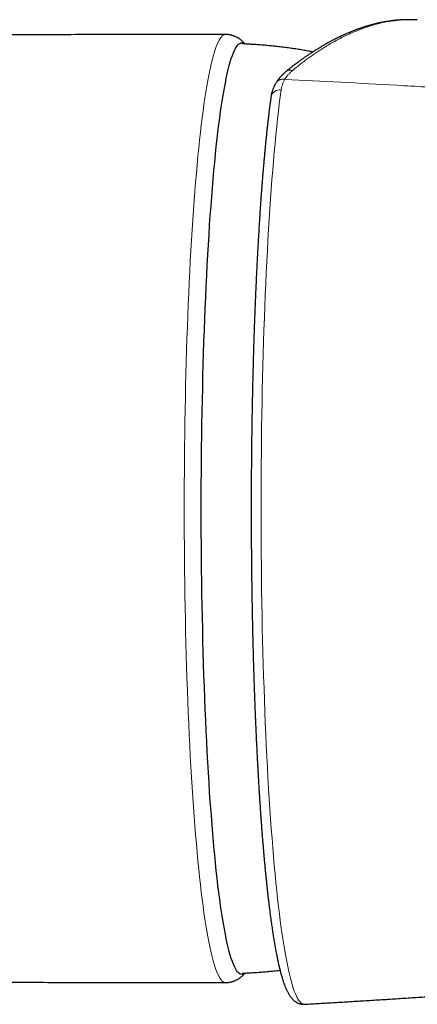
# Model space of a CAD drawing. Header units: millimetres. Extents: x 8 to 801, y 12 to 763.
# Tile 76 of 157: x 412 to 431, y 273 to 321. Entities that reach past the tile are written whole.
import ezdxf

# ---------------------------------------------------------------- set-up
doc = ezdxf.new("R2010")
doc.units = ezdxf.units.MM

msp = doc.modelspace()

# ---------------------------------------------------------------- linework, layer by layer
at = {"color": 252, "linetype": 'Continuous', "lineweight": 0, "flags": 128}
for points in [[(421.965, 274.087), (421.912, 274.095), (421.859, 274.119), (421.806, 274.159), (421.753, 274.215), (421.701, 274.286), (421.648, 274.374), (421.596, 274.477), (421.544, 274.595), (421.492, 274.73), (421.441, 274.88), (421.39, 275.045), (421.339, 275.225), (421.289, 275.421), (421.239, 275.632), (421.19, 275.857), (421.141, 276.097), (421.093, 276.352), (421.045, 276.621), (420.998, 276.905), (420.952, 277.202), (420.906, 277.513), (420.861, 277.838), (420.817, 278.176), (420.774, 278.528), (420.731, 278.892), (420.69, 279.269), (420.649, 279.658), (420.609, 280.059), (420.57, 280.472), (420.532, 280.897), (420.495, 281.333), (420.459, 281.78), (420.424, 282.238), (420.39, 282.706), (420.357, 283.184), (420.326, 283.671), (420.295, 284.168), (420.266, 284.674), (420.237, 285.189), (420.21, 285.712), (420.184, 286.243), (420.16, 286.782), (420.136, 287.328), (420.114, 287.881), (420.093, 288.44), (420.073, 289.005), (420.055, 289.576), (420.038, 290.153), (420.022, 290.734), (420.008, 291.32), (419.995, 291.91), (419.983, 292.503), (419.973, 293.1), (419.964, 293.7), (419.956, 294.303), (419.95, 294.907), (419.945, 295.513), (419.941, 296.12), (419.939, 296.729), (419.939, 297.337), (419.939, 297.946), (419.941, 298.554), (419.945, 299.161), (419.95, 299.768), (419.956, 300.372), (419.964, 300.974), (419.973, 301.574), (419.983, 302.171), (419.995, 302.765), (420.008, 303.355), (420.022, 303.941), (420.038, 304.522), (420.055, 305.098), (420.073, 305.669), (420.093, 306.235), (420.114, 306.794), (420.136, 307.347), (420.16, 307.892), (420.184, 308.431), (420.21, 308.962), (420.237, 309.485), (420.266, 310), (420.295, 310.506), (420.326, 311.003), (420.357, 311.491), (420.39, 311.969), (420.424, 312.437), (420.459, 312.894), (420.495, 313.341), (420.532, 313.777), (420.57, 314.202), (420.609, 314.615), (420.649, 315.017), (420.69, 315.406), (420.731, 315.783), (420.774, 316.147), (420.817, 316.498), (420.861, 316.836), (420.906, 317.161), (420.952, 317.472), (420.998, 317.77), (421.045, 318.053), (421.093, 318.322), (421.141, 318.577), (421.19, 318.817), (421.239, 319.043), (421.289, 319.254), (421.339, 319.449), (421.39, 319.63), (421.441, 319.795), (421.492, 319.945), (421.544, 320.079), (421.596, 320.198), (421.648, 320.301), (421.701, 320.388), (421.753, 320.46), (421.806, 320.515), (421.859, 320.555), (421.912, 320.579), (421.965, 320.587)], [(424.695, 317.874), (424.65, 317.536), (424.605, 317.184), (424.561, 316.82), (424.519, 316.443), (424.477, 316.053), (424.435, 315.651), (424.395, 315.238), (424.356, 314.813), (424.317, 314.376), (424.28, 313.928), (424.244, 313.47), (424.208, 313.001), (424.174, 312.522), (424.141, 312.033), (424.109, 311.534), (424.078, 311.027), (424.048, 310.51), (424.019, 309.985), (423.992, 309.452), (423.966, 308.91), (423.94, 308.362), (423.917, 307.806), (423.894, 307.243), (423.873, 306.674), (423.852, 306.098), (423.834, 305.517), (423.816, 304.931), (423.8, 304.34), (423.785, 303.744), (423.771, 303.144), (423.759, 302.541), (423.748, 301.933), (423.739, 301.323), (423.731, 300.711), (423.724, 300.096), (423.718, 299.479), (423.714, 298.861), (423.712, 298.242), (423.71, 297.623), (423.71, 297.003), (423.712, 296.383), (423.715, 295.764), (423.719, 295.146), (423.724, 294.53), (423.731, 293.915), (423.739, 293.303), (423.749, 292.693), (423.76, 292.086), (423.772, 291.483), (423.786, 290.883), (423.801, 290.288), (423.817, 289.697), (423.835, 289.111), (423.854, 288.53), (423.874, 287.956), (423.896, 287.387), (423.918, 286.825), (423.942, 286.269), (423.968, 285.721), (423.994, 285.18), (424.022, 284.648), (424.05, 284.123), (424.08, 283.607), (424.111, 283.1), (424.144, 282.603), (424.177, 282.114), (424.211, 281.636), (424.247, 281.168), (424.283, 280.71), (424.32, 280.264), (424.359, 279.828), (424.398, 279.404), (424.439, 278.991), (424.48, 278.59), (424.522, 278.202), (424.565, 277.826), (424.609, 277.462), (424.653, 277.112), (424.698, 276.774), (424.744, 276.45), (424.791, 276.14), (424.839, 275.843), (424.887, 275.561), (424.935, 275.292), (424.985, 275.038), (425.034, 274.798), (425.085, 274.573), (425.136, 274.363), (425.187, 274.167), (425.239, 273.987), (425.291, 273.822), (425.343, 273.672), (425.396, 273.538), (425.449, 273.419), (425.502, 273.315), (425.556, 273.227), (425.609, 273.155), (425.663, 273.099), (425.717, 273.058), (425.771, 273.033), (425.825, 273.024), (425.84, 273.024)]]:
    msp.add_lwpolyline(points, dxfattribs=at)
at = {"color": 7, "linetype": 'Continuous', "lineweight": 30, "flags": 128}
for points in [[(420.775, 297.337), (420.775, 297.935), (420.777, 298.533), (420.781, 299.13), (420.786, 299.725), (420.792, 300.319), (420.799, 300.911), (420.808, 301.5), (420.818, 302.087), (420.83, 302.67), (420.843, 303.25), (420.857, 303.826), (420.872, 304.397), (420.889, 304.963), (420.907, 305.524), (420.926, 306.08), (420.947, 306.629), (420.969, 307.172), (420.992, 307.709), (421.016, 308.238), (421.041, 308.76), (421.068, 309.274), (421.096, 309.78), (421.125, 310.277), (421.155, 310.765), (421.186, 311.244), (421.218, 311.714), (421.252, 312.174), (421.286, 312.624), (421.322, 313.063), (421.358, 313.491), (421.395, 313.908), (421.434, 314.314), (421.473, 314.709), (421.513, 315.091), (421.554, 315.461), (421.595, 315.819), (421.638, 316.164), (421.681, 316.497), (421.725, 316.816), (421.77, 317.122), (421.816, 317.414), (421.862, 317.692), (421.909, 317.957), (421.956, 318.207), (422.004, 318.443), (422.052, 318.665), (422.101, 318.872), (422.151, 319.064), (422.2, 319.242), (422.25, 319.404), (422.301, 319.551), (422.352, 319.683), (422.403, 319.8), (422.454, 319.901), (422.506, 319.987), (422.558, 320.057), (422.61, 320.112), (422.662, 320.151), (422.714, 320.175), (422.766, 320.182), (422.818, 320.175), (422.87, 320.151), (422.911, 320.122)], [(422.912, 274.553), (422.87, 274.523), (422.818, 274.5), (422.766, 274.492), (422.714, 274.5), (422.662, 274.523), (422.61, 274.563), (422.558, 274.617), (422.506, 274.688), (422.454, 274.773), (422.403, 274.875), (422.352, 274.991), (422.301, 275.123), (422.25, 275.271), (422.2, 275.433), (422.151, 275.61), (422.101, 275.802), (422.052, 276.009), (422.004, 276.231), (421.956, 276.467), (421.909, 276.718), (421.862, 276.982), (421.816, 277.261), (421.77, 277.553), (421.725, 277.859), (421.681, 278.178), (421.638, 278.51), (421.595, 278.855), (421.554, 279.213), (421.513, 279.583), (421.473, 279.966), (421.434, 280.36), (421.395, 280.766), (421.358, 281.183), (421.322, 281.612), (421.286, 282.051), (421.252, 282.501), (421.218, 282.96), (421.186, 283.43), (421.155, 283.909), (421.125, 284.398), (421.096, 284.895), (421.068, 285.401), (421.041, 285.915), (421.016, 286.436), (420.992, 286.966), (420.969, 287.502), (420.947, 288.045), (420.926, 288.595), (420.907, 289.15), (420.889, 289.711), (420.872, 290.278), (420.857, 290.849), (420.843, 291.424), (420.83, 292.004), (420.818, 292.587), (420.808, 293.174), (420.799, 293.763), (420.792, 294.355), (420.786, 294.949), (420.781, 295.545), (420.777, 296.142), (420.775, 296.739), (420.775, 297.337)]]:
    msp.add_lwpolyline(points, dxfattribs=at)
at = {"color": 252, "linetype": 'Continuous', "lineweight": 0}
for centre, radius, start, end in [((425.152, 318.489), 0.354, 71.7591, 127.1616), ((424.637, 317.425), 0.453, 82.6689, 167.8384)]:
    msp.add_arc(centre, radius, start, end, dxfattribs=at)
at = {"color": 7, "linetype": 'Continuous', "lineweight": 30}
for points, knots in [([(431.372, 321.299), (431.359, 321.3), (431.33, 321.302), (431.286, 321.304), (431.237, 321.306), (431.189, 321.308), (431.14, 321.31), (431.093, 321.311), (431.046, 321.312), (431.003, 321.312), (430.966, 321.312), (430.933, 321.312), (430.905, 321.312), (430.881, 321.312), (430.86, 321.311), (430.842, 321.311), (430.825, 321.311), (430.805, 321.31), (430.778, 321.31), (430.745, 321.309), (430.709, 321.307), (430.671, 321.306), (430.632, 321.304), (430.593, 321.302), (430.555, 321.299), (430.519, 321.297), (430.486, 321.294), (430.456, 321.292), (430.431, 321.29), (430.41, 321.288), (430.388, 321.287), (430.363, 321.284), (430.331, 321.281), (430.293, 321.277), (430.25, 321.273), (430.204, 321.268), (430.134, 321.259), (430.045, 321.248), (429.96, 321.235), (429.902, 321.226), (429.873, 321.221), (429.847, 321.217), (429.825, 321.213), (429.805, 321.21), (429.784, 321.206), (429.758, 321.201), (429.726, 321.195), (429.69, 321.189), (429.644, 321.18), (429.589, 321.168), (429.526, 321.155), (429.462, 321.141), (429.399, 321.127), (429.335, 321.112), (429.271, 321.096), (429.21, 321.08), (429.15, 321.064), (429.095, 321.049), (429.045, 321.035), (428.999, 321.022), (428.954, 321.009), (428.907, 320.995), (428.861, 320.981), (428.817, 320.967), (428.774, 320.953), (428.729, 320.939), (428.681, 320.923), (428.631, 320.906), (428.578, 320.888), (428.524, 320.869), (428.476, 320.852), (428.435, 320.837), (428.403, 320.826), (428.376, 320.815), (428.354, 320.807), (428.335, 320.8), (428.317, 320.793), (428.296, 320.785), (428.268, 320.774), (428.233, 320.761), (428.189, 320.743), (428.14, 320.724), (428.051, 320.687), (427.962, 320.65), (427.874, 320.611), (427.824, 320.589), (427.773, 320.566), (427.725, 320.544), (427.681, 320.524), (427.644, 320.507), (427.615, 320.493), (427.593, 320.483), (427.575, 320.474), (427.558, 320.466), (427.54, 320.457), (427.518, 320.447), (427.492, 320.434), (427.459, 320.418), (427.421, 320.399), (427.378, 320.377), (427.33, 320.353), (427.266, 320.32), (427.188, 320.28), (427.097, 320.231), (427.01, 320.183), (426.925, 320.137), (426.844, 320.091), (426.769, 320.047), (426.701, 320.007), (426.639, 319.971), (426.584, 319.937), (426.531, 319.905), (426.473, 319.87), (426.409, 319.83), (426.335, 319.783), (426.256, 319.733), (426.171, 319.677), (426.072, 319.612), (425.958, 319.535), (425.83, 319.446), (425.693, 319.349), (425.548, 319.244), (425.396, 319.131), (425.243, 319.014), (425.091, 318.895), (424.989, 318.812), (424.938, 318.771)], [0, 0, 0, 0, 0.005769, 0.012432, 0.019991, 0.028448, 0.035724, 0.043556, 0.051679, 0.059095, 0.065037, 0.070338, 0.075, 0.079021, 0.082402, 0.085144, 0.087649, 0.09077, 0.095123, 0.100316, 0.106242, 0.112301, 0.118401, 0.124542, 0.130724, 0.136426, 0.141775, 0.14643, 0.150393, 0.153663, 0.156473, 0.160696, 0.165773, 0.171701, 0.178482, 0.186038, 0.193663, 0.211238, 0.228254, 0.233587, 0.238266, 0.242284, 0.24564, 0.248444, 0.251547, 0.255819, 0.260757, 0.26636, 0.272629, 0.282424, 0.292267, 0.302134, 0.312023, 0.321937, 0.331873, 0.341686, 0.350775, 0.359453, 0.367266, 0.374214, 0.380906, 0.38816, 0.395978, 0.402216, 0.408821, 0.415813, 0.423191, 0.430955, 0.439106, 0.447643, 0.455947, 0.461632, 0.46657, 0.470763, 0.474208, 0.476907, 0.479489, 0.482672, 0.486457, 0.492243, 0.499037, 0.506791, 0.514819, 0.540336, 0.548015, 0.555732, 0.563488, 0.57119, 0.578051, 0.583892, 0.588087, 0.591533, 0.594229, 0.596427, 0.599149, 0.602503, 0.606489, 0.611603, 0.617482, 0.624127, 0.631535, 0.639343, 0.653769, 0.667711, 0.68117, 0.694146, 0.706638, 0.718537, 0.72885, 0.738251, 0.746739, 0.754582, 0.762616, 0.773211, 0.784509, 0.796671, 0.809698, 0.823562, 0.842523, 0.862283, 0.882841, 0.905749, 0.929345, 0.952943, 0.976495, 1, 1, 1, 1]), ([(431.372, 321.299), (431.373, 321.299), (431.377, 321.299), (431.38, 321.298), (431.382, 321.298)], [0, 0, 0, 0, 0.402408, 1, 1, 1, 1]), ([(421.965, 320.587), (421.257, 320.587), (419.382, 320.586), (416.342, 320.582), (412.842, 320.574), (409.343, 320.562), (405.843, 320.547), (402.344, 320.529), (398.844, 320.507), (395.345, 320.482), (392.109, 320.455), (390.039, 320.436), (389.136, 320.427)], [0, 0, 0, 0, 0.064699, 0.171293, 0.277887, 0.384481, 0.491075, 0.597669, 0.704262, 0.810855, 0.917448, 1, 1, 1, 1]), ([(422.925, 320.119), (422.92, 320.124), (422.904, 320.144), (422.872, 320.178), (422.831, 320.221), (422.788, 320.261), (422.745, 320.299), (422.699, 320.334), (422.653, 320.368), (422.605, 320.4), (422.555, 320.43), (422.504, 320.458), (422.45, 320.483), (422.395, 320.506), (422.339, 320.527), (422.281, 320.544), (422.221, 320.559), (422.16, 320.571), (422.098, 320.58), (422.035, 320.585), (421.991, 320.588), (421.967, 320.587), (421.965, 320.587)], [0, 0, 0, 0, 0.023281, 0.093135, 0.159095, 0.221781, 0.281707, 0.339307, 0.394952, 0.448961, 0.50161, 0.553143, 0.603771, 0.653681, 0.703037, 0.751983, 0.800645, 0.849134, 0.897545, 0.945966, 0.994474, 1, 1, 1, 1]), ([(426.251, 319.729), (426.178, 319.743), (426.013, 319.775), (425.755, 319.82), (425.478, 319.865), (425.201, 319.906), (424.923, 319.945), (424.644, 319.979), (424.365, 320.011), (424.086, 320.039), (423.807, 320.063), (423.527, 320.084), (423.328, 320.097), (423.214, 320.103), (423.187, 320.105), (423.165, 320.106), (423.028, 320.113), (422.898, 320.12), (422.775, 320.127)], [0, 0, 0, 0, 0.063853, 0.143943, 0.224034, 0.304124, 0.384215, 0.464304, 0.544392, 0.624477, 0.70456, 0.78464, 0.864714, 0.875424, 0.882001, 0.888264, 0.89441, 1, 1, 1, 1]), ([(424.938, 318.771), (424.924, 318.759), (424.896, 318.737), (424.859, 318.704), (424.828, 318.676), (424.803, 318.653), (424.782, 318.633), (424.761, 318.612), (424.739, 318.59), (424.714, 318.565), (424.69, 318.539), (424.667, 318.514), (424.648, 318.492), (424.63, 318.471), (424.613, 318.45), (424.596, 318.43), (424.578, 318.407), (424.557, 318.381), (424.533, 318.349), (424.506, 318.311), (424.476, 318.266), (424.455, 318.234), (424.445, 318.216)], [0, 0, 0, 0, 0.072512, 0.136224, 0.191012, 0.236786, 0.27372, 0.309206, 0.353695, 0.401078, 0.450752, 0.49537, 0.537279, 0.571579, 0.607046, 0.645499, 0.679804, 0.724048, 0.778225, 0.842311, 0.916261, 1, 1, 1, 1]), ([(424.445, 318.216), (424.436, 318.201), (424.418, 318.173), (424.396, 318.133), (424.379, 318.1), (424.366, 318.075), (424.357, 318.055), (424.348, 318.037), (424.335, 318.01), (424.32, 317.975), (424.304, 317.935), (424.289, 317.896), (424.274, 317.856), (424.26, 317.814), (424.248, 317.772), (424.238, 317.736), (424.229, 317.703), (424.221, 317.668), (424.212, 317.626), (424.202, 317.576), (424.197, 317.54), (424.194, 317.52)], [0, 0, 0, 0, 0.069618, 0.132478, 0.182368, 0.219202, 0.244659, 0.27115, 0.301132, 0.363811, 0.423035, 0.476872, 0.533104, 0.595439, 0.655569, 0.709901, 0.746715, 0.794176, 0.852268, 0.920913, 1, 1, 1, 1]), ([(424.194, 317.52), (424.192, 317.504), (424.182, 317.433), (424.165, 317.304), (424.143, 317.135), (424.121, 316.962), (424.099, 316.787), (424.078, 316.609), (424.056, 316.428), (424.035, 316.244), (424.015, 316.058), (423.994, 315.868), (423.974, 315.676), (423.954, 315.482), (423.934, 315.284), (423.914, 315.084), (423.895, 314.882), (423.876, 314.676), (423.857, 314.469), (423.838, 314.258), (423.82, 314.045), (423.802, 313.83), (423.784, 313.612), (423.766, 313.392), (423.749, 313.169), (423.731, 312.944), (423.715, 312.716), (423.698, 312.487), (423.681, 312.255), (423.665, 312.02), (423.649, 311.784), (423.634, 311.545), (423.618, 311.304), (423.603, 311.061), (423.589, 310.816), (423.574, 310.569), (423.56, 310.32), (423.546, 310.068), (423.532, 309.815), (423.519, 309.56), (423.505, 309.303), (423.493, 309.044), (423.48, 308.783), (423.468, 308.52), (423.456, 308.256), (423.444, 307.99), (423.432, 307.722), (423.421, 307.452), (423.41, 307.18), (423.4, 306.907), (423.389, 306.632), (423.379, 306.356), (423.37, 306.078), (423.36, 305.799), (423.351, 305.517), (423.342, 305.235), (423.334, 304.95), (423.326, 304.665), (423.318, 304.377), (423.31, 304.088), (423.303, 303.808), (423.296, 303.526), (423.29, 303.254), (423.284, 302.981), (423.279, 302.717), (423.273, 302.452), (423.268, 302.187), (423.264, 301.921), (423.259, 301.655), (423.255, 301.388), (423.251, 301.121), (423.248, 300.853), (423.244, 300.586), (423.241, 300.318), (423.239, 300.05), (423.236, 299.782), (423.234, 299.515), (423.232, 299.248), (423.23, 298.982), (423.229, 298.719), (423.227, 298.459), (423.226, 298.21), (423.226, 297.986), (423.225, 297.79), (423.225, 297.579), (423.225, 297.43), (423.225, 297.337)], [0, 0, 0, 0, 0.003873, 0.016531, 0.029171, 0.041793, 0.054398, 0.066988, 0.079564, 0.092127, 0.104676, 0.117214, 0.129741, 0.142258, 0.154764, 0.167262, 0.179751, 0.192232, 0.204705, 0.217172, 0.229631, 0.242085, 0.254533, 0.266976, 0.279414, 0.291848, 0.304278, 0.316703, 0.329126, 0.341546, 0.353963, 0.366378, 0.378791, 0.391203, 0.403613, 0.416023, 0.428433, 0.440842, 0.453252, 0.465663, 0.478075, 0.490489, 0.502905, 0.515323, 0.527745, 0.54017, 0.5526, 0.565035, 0.577475, 0.589921, 0.602374, 0.614835, 0.627305, 0.639784, 0.652274, 0.664776, 0.677291, 0.689821, 0.702367, 0.714932, 0.727517, 0.738823, 0.751418, 0.76272, 0.774021, 0.785319, 0.796614, 0.807906, 0.819193, 0.830476, 0.841754, 0.853024, 0.864286, 0.875537, 0.886775, 0.897995, 0.909189, 0.920349, 0.931456, 0.942478, 0.95335, 0.963914, 0.973672, 0.981382, 0.988355, 1, 1, 1, 1]), ([(423.225, 297.337), (423.225, 297.24), (423.225, 297.102), (423.225, 296.899), (423.226, 296.725), (423.226, 296.516), (423.227, 296.297), (423.228, 296.067), (423.229, 295.83), (423.231, 295.587), (423.232, 295.338), (423.234, 295.087), (423.237, 294.832), (423.239, 294.575), (423.242, 294.316), (423.245, 294.055), (423.248, 293.794), (423.252, 293.531), (423.256, 293.268), (423.26, 293.004), (423.264, 292.739), (423.269, 292.475), (423.274, 292.21), (423.279, 291.945), (423.284, 291.68), (423.29, 291.416), (423.296, 291.151), (423.302, 290.888), (423.309, 290.624), (423.316, 290.361), (423.323, 290.099), (423.33, 289.837), (423.338, 289.576), (423.346, 289.316), (423.354, 289.056), (423.363, 288.798), (423.372, 288.54), (423.381, 288.284), (423.39, 288.028), (423.399, 287.774), (423.409, 287.52), (423.419, 287.268), (423.43, 287.017), (423.44, 286.768), (423.451, 286.52), (423.462, 286.273), (423.473, 286.027), (423.485, 285.783), (423.497, 285.54), (423.509, 285.299), (423.521, 285.06), (423.534, 284.822), (423.547, 284.586), (423.56, 284.351), (423.573, 284.118), (423.587, 283.887), (423.601, 283.658), (423.615, 283.431), (423.629, 283.205), (423.643, 282.981), (423.658, 282.76), (423.673, 282.54), (423.688, 282.322), (423.704, 282.106), (423.719, 281.892), (423.735, 281.681), (423.751, 281.471), (423.768, 281.264), (423.784, 281.059), (423.801, 280.856), (423.818, 280.655), (423.835, 280.456), (423.852, 280.26), (423.869, 280.066), (423.887, 279.875), (423.905, 279.686), (423.923, 279.499), (423.941, 279.314), (423.96, 279.132), (423.978, 278.953), (423.997, 278.776), (424.016, 278.601), (424.036, 278.429), (424.055, 278.26), (424.074, 278.093), (424.094, 277.929), (424.114, 277.767), (424.134, 277.608), (424.154, 277.452), (424.175, 277.298), (424.195, 277.147), (424.216, 276.998), (424.237, 276.853), (424.258, 276.71), (424.279, 276.57), (424.3, 276.432), (424.322, 276.297), (424.343, 276.165), (424.365, 276.036), (424.387, 275.909), (424.409, 275.786), (424.431, 275.665), (424.454, 275.546), (424.476, 275.431), (424.499, 275.318), (424.522, 275.208), (424.545, 275.101), (424.568, 274.997), (424.592, 274.895), (424.616, 274.796), (424.64, 274.7), (424.664, 274.606), (424.688, 274.515), (424.713, 274.427), (424.738, 274.341), (424.763, 274.258), (424.789, 274.177), (424.815, 274.099), (424.841, 274.022), (424.869, 273.949), (424.897, 273.877), (424.925, 273.807), (424.955, 273.74), (424.986, 273.674), (425.018, 273.611), (425.052, 273.549), (425.087, 273.49), (425.123, 273.434), (425.161, 273.382), (425.198, 273.334), (425.236, 273.291), (425.274, 273.251), (425.313, 273.216), (425.351, 273.184), (425.391, 273.155), (425.431, 273.128), (425.472, 273.105), (425.515, 273.084), (425.558, 273.067), (425.603, 273.052), (425.649, 273.04), (425.695, 273.031), (425.743, 273.025), (425.791, 273.023), (425.824, 273.023), (425.84, 273.024), (425.84, 273.024)], [0, 0, 0, 0, 0.007758, 0.010919, 0.016166, 0.021619, 0.027474, 0.033588, 0.039906, 0.046381, 0.052982, 0.059684, 0.06647, 0.073325, 0.080239, 0.087203, 0.09421, 0.101254, 0.108331, 0.115437, 0.122568, 0.129722, 0.136897, 0.144089, 0.151298, 0.158522, 0.165759, 0.173008, 0.180269, 0.18754, 0.19482, 0.202109, 0.209405, 0.216709, 0.224019, 0.231336, 0.238658, 0.245986, 0.253318, 0.260655, 0.267995, 0.27534, 0.282688, 0.290039, 0.297394, 0.304751, 0.31211, 0.319472, 0.326836, 0.334201, 0.341569, 0.348938, 0.356308, 0.36368, 0.371053, 0.378426, 0.385801, 0.393176, 0.400552, 0.407929, 0.415306, 0.422683, 0.43006, 0.437437, 0.444815, 0.452192, 0.459569, 0.466946, 0.474323, 0.481699, 0.489075, 0.49645, 0.503825, 0.511199, 0.518572, 0.525944, 0.533316, 0.540687, 0.548056, 0.555425, 0.562793, 0.57016, 0.577526, 0.58489, 0.592254, 0.599617, 0.606978, 0.614338, 0.621698, 0.629056, 0.636413, 0.64377, 0.651125, 0.65848, 0.665834, 0.673188, 0.680541, 0.687895, 0.695248, 0.702602, 0.709956, 0.717312, 0.724669, 0.732028, 0.73939, 0.746756, 0.754126, 0.761501, 0.768883, 0.776272, 0.783672, 0.791082, 0.798507, 0.805948, 0.813408, 0.820892, 0.828404, 0.835949, 0.843533, 0.851162, 0.858845, 0.86659, 0.874402, 0.882287, 0.890239, 0.898233, 0.906197, 0.913994, 0.921476, 0.928523, 0.935086, 0.94118, 0.946855, 0.952174, 0.957194, 0.961968, 0.966545, 0.970963, 0.975258, 0.979462, 0.983602, 0.987701, 0.991782, 0.995865, 0.999968, 1, 1, 1, 1]), ([(425.84, 273.024), (426.084, 273.038), (426.578, 273.067), (427.325, 273.111), (428.086, 273.157), (428.862, 273.204), (429.651, 273.254), (430.44, 273.304), (431.225, 273.355), (432.009, 273.406), (432.805, 273.46), (433.613, 273.515), (434.434, 273.572), (435.267, 273.63), (436.113, 273.691), (436.971, 273.754), (437.842, 273.818), (438.72, 273.885), (439.606, 273.953), (440.497, 274.022), (441.401, 274.094), (442.323, 274.168), (443.262, 274.245), (444.22, 274.325), (445.19, 274.407), (446.172, 274.492), (447.161, 274.579), (448.156, 274.667), (449.157, 274.758), (450.17, 274.851), (450.978, 274.926), (451.448, 274.971), (451.577, 274.983)], [0, 0, 0, 0, 0.028449, 0.057449, 0.086999, 0.117098, 0.147748, 0.178948, 0.208869, 0.239279, 0.270178, 0.301566, 0.333443, 0.365809, 0.398665, 0.432009, 0.465841, 0.500163, 0.534348, 0.569005, 0.604133, 0.639732, 0.676463, 0.713683, 0.751392, 0.78959, 0.828276, 0.866746, 0.905689, 0.945102, 0.984986, 1, 1, 1, 1]), ([(421.965, 274.087), (421.984, 274.088), (422.024, 274.088), (422.086, 274.093), (422.149, 274.101), (422.211, 274.113), (422.272, 274.128), (422.333, 274.146), (422.392, 274.167), (422.449, 274.191), (422.504, 274.217), (422.558, 274.246), (422.61, 274.278), (422.66, 274.311), (422.709, 274.347), (422.756, 274.386), (422.802, 274.426), (422.846, 274.469), (422.887, 274.512), (422.913, 274.541), (422.925, 274.556)], [0, 0, 0, 0, 0.043531, 0.092423, 0.141594, 0.191121, 0.241087, 0.29159, 0.342741, 0.394671, 0.447538, 0.501522, 0.55684, 0.613742, 0.67252, 0.733518, 0.797138, 0.863856, 0.934239, 1, 1, 1, 1]), ([(422.775, 274.548), (422.818, 274.55), (422.933, 274.556), (423.066, 274.563), (423.166, 274.569), (423.204, 274.571), (423.318, 274.577), (423.514, 274.589), (423.794, 274.61), (424.074, 274.634), (424.353, 274.663), (424.542, 274.683), (424.638, 274.695), (424.641, 274.695)], [0, 0, 0, 0, 0.068728, 0.184645, 0.21421, 0.230067, 0.246249, 0.395977, 0.545712, 0.695456, 0.845209, 0.994967, 1, 1, 1, 1]), ([(392.199, 274.219), (392.869, 274.214), (394.707, 274.198), (397.71, 274.175), (401.21, 274.152), (404.709, 274.133), (408.209, 274.117), (411.708, 274.104), (415.208, 274.095), (418.627, 274.089), (420.879, 274.088), (421.965, 274.087)], [0, 0, 0, 0, 0.0676049, 0.1851694, 0.3027336, 0.4202976, 0.5378614, 0.655425, 0.7729884, 0.8905515, 1, 1, 1, 1])]:
    msp.add_open_spline(points, degree=3, knots=knots, dxfattribs=at)
at = {"color": 252, "linetype": 'Continuous', "lineweight": 0}
for points, knots in [([(425.263, 318.826), (425.387, 318.927), (425.635, 319.129), (426.008, 319.409), (426.381, 319.671), (426.754, 319.915), (427.126, 320.14), (427.497, 320.346), (427.857, 320.527), (428.204, 320.686), (428.54, 320.823), (428.873, 320.944), (429.204, 321.048), (429.533, 321.135), (429.854, 321.203), (430.167, 321.255), (430.473, 321.29), (430.777, 321.309), (431.077, 321.314), (431.274, 321.304), (431.372, 321.299)], [0, 0, 0, 0, 0.059271, 0.118616, 0.178019, 0.237462, 0.296928, 0.356398, 0.415857, 0.470334, 0.524773, 0.579159, 0.633481, 0.687725, 0.74188, 0.793558, 0.84529, 0.897067, 0.948879, 1, 1, 1, 1]), ([(424.878, 318.388), (424.903, 318.427), (424.953, 318.505), (425.045, 318.617), (425.146, 318.725), (425.224, 318.792), (425.263, 318.826)], [0, 0, 0, 0, 0.250034, 0.500952, 0.751397, 1, 1, 1, 1]), ([(424.878, 318.388), (424.858, 318.391), (424.818, 318.396), (424.756, 318.395), (424.7, 318.387), (424.65, 318.374), (424.607, 318.358), (424.566, 318.336), (424.528, 318.311), (424.494, 318.281), (424.466, 318.249), (424.451, 318.226), (424.445, 318.216)], [0, 0, 0, 0, 0.111264, 0.227705, 0.348646, 0.441809, 0.53656, 0.632401, 0.728795, 0.82519, 0.92103, 1, 1, 1, 1]), ([(424.878, 318.388), (424.855, 318.347), (424.809, 318.266), (424.758, 318.139), (424.717, 318.008), (424.702, 317.919), (424.695, 317.874)], [0, 0, 0, 0, 0.249032, 0.499634, 0.750418, 1, 1, 1, 1]), ([(456.141, 316.224), (455.169, 316.309), (453.226, 316.48), (450.31, 316.721), (447.393, 316.954), (444.476, 317.175), (441.558, 317.386), (438.695, 317.583), (435.888, 317.766), (433.136, 317.936), (430.383, 318.096), (427.631, 318.248), (425.796, 318.341), (424.878, 318.388)], [0, 0, 0, 0, 0.093329, 0.186661, 0.279995, 0.373331, 0.466669, 0.560006, 0.648009, 0.73601, 0.82401, 0.912007, 1, 1, 1, 1])]:
    msp.add_open_spline(points, degree=3, knots=knots, dxfattribs=at)

doc.saveas('drawing.dxf')
